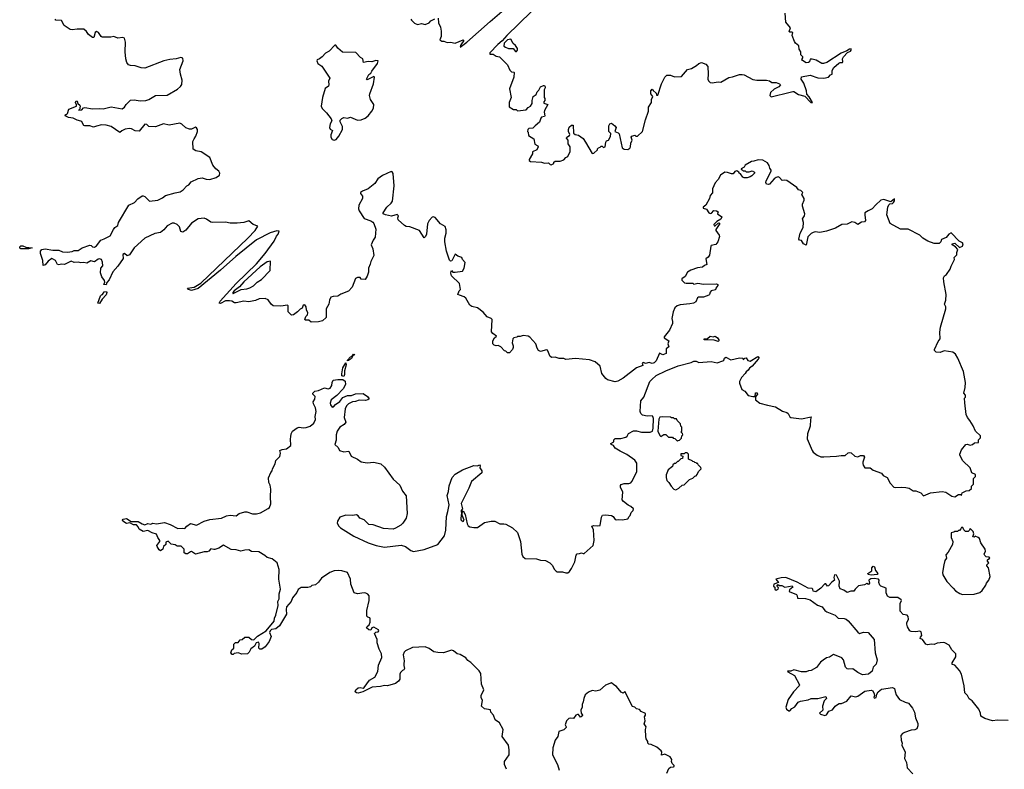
# Model space of a CAD drawing. Extents: x 1985742 to 2252716, y 78271 to 266492.
# Tile 126 of 250: x 2082443 to 2092597, y 183975 to 191708. Entities that reach past the tile are written whole.
import ezdxf

# ---------------------------------------------------------------- set-up
doc = ezdxf.new("R2010")
doc.units = 0

msp = doc.modelspace()

# ---------------------------------------------------------------- linework, layer by layer
at = {"layer": '0CON10XD'}
for points in [[(2087846, 191915), (2087467, 191545), (2087419, 191491), (2087375, 191454), (2087292, 191365), (2087292, 191352), (2087325, 191352), (2087355, 191332), (2087390, 191325), (2087473, 191243), (2087497, 191187), (2087515, 191170), (2087538, 191168), (2087542, 191162), (2087539, 191115), (2087494, 190996), (2087511, 190905), (2087489, 190855), (2087491, 190811), (2087535, 190782), (2087562, 190782), (2087578, 190768), (2087665, 190779), (2087685, 190801), (2087710, 190815), (2087727, 190843), (2087728, 190875), (2087738, 190915), (2087770, 190935), (2087780, 190965), (2087798, 190982), (2087814, 191016), (2087845, 191030), (2087855, 191028), (2087863, 191015), (2087863, 191005), (2087850, 190985), (2087850, 190905), (2087860, 190895), (2087860, 190875), (2087848, 190862), (2087848, 190848), (2087890, 190835), (2087855, 190770), (2087852, 190755), (2087860, 190715), (2087855, 190708), (2087825, 190703), (2087816, 190694), (2087805, 190650), (2087757, 190615), (2087735, 190590), (2087693, 190587), (2087682, 190575), (2087680, 190555), (2087687, 190547), (2087690, 190515), (2087745, 190478), (2087754, 190424), (2087785, 190407), (2087790, 190395), (2087776, 190364), (2087732, 190345), (2087730, 190325), (2087698, 190265), (2087698, 190255), (2087710, 190245), (2087825, 190240), (2087855, 190228), (2087895, 190230), (2087913, 190213), (2087925, 190212), (2087950, 190225), (2087952, 190238), (2087965, 190250), (2088015, 190248), (2088055, 190263), (2088075, 190288), (2088095, 190298), (2088121, 190349), (2088119, 190395), (2088099, 190429), (2088099, 190465), (2088082, 190485), (2088084, 190496), (2088113, 190515), (2088116, 190524), (2088102, 190555)], [(2086760, 191725), (2086762, 191675), (2086782, 191632), (2086791, 191591), (2086788, 191535), (2086775, 191500), (2086795, 191488), (2086816, 191486), (2086852, 191472), (2086885, 191476), (2086935, 191467), (2087015, 191502), (2087022, 191495), (2086992, 191448), (2086985, 191424), (2087055, 191475), (2087295, 191691), (2087536, 191895)], [(2084242, 190478), (2084261, 190505), (2084278, 190555), (2084276, 190576), (2084265, 190594), (2084255, 190598), (2084215, 190579), (2084195, 190580), (2084155, 190594), (2084115, 190632), (2084095, 190641), (2083985, 190620), (2083925, 190634), (2083845, 190604), (2083775, 190607), (2083755, 190627), (2083735, 190629), (2083675, 190558), (2083635, 190560), (2083595, 190583), (2083575, 190586), (2083530, 190580), (2083495, 190563), (2083475, 190543), (2083386, 190606), (2083335, 190620), (2083285, 190622), (2083235, 190611), (2083205, 190598), (2083165, 190612), (2083115, 190613), (2083105, 190617), (2083084, 190654), (2083073, 190663), (2083035, 190671), (2082995, 190693), (2082945, 190698), (2082912, 190715), (2082915, 190730), (2082925, 190730), (2082935, 190740), (2082950, 190785), (2083028, 190815), (2083029, 190829), (2083018, 190855), (2083025, 190871), (2083035, 190869), (2083042, 190842), (2083063, 190825), (2083067, 190815), (2083060, 190780), (2083050, 190775), (2083085, 190780), (2083101, 190799), (2083115, 190804), (2083195, 190787), (2083265, 190793), (2083305, 190787), (2083385, 190808), (2083501, 190789), (2083525, 190805), (2083542, 190835), (2083585, 190878), (2083625, 190883), (2083685, 190872), (2083744, 190876), (2083775, 190884), (2083845, 190926), (2083965, 190930), (2084069, 190991), (2084102, 191018), (2084115, 191040), (2084120, 191085), (2084102, 191145), (2084096, 191194), (2084130, 191285), (2084125, 191310), (2084105, 191318), (2084056, 191304), (2083992, 191298), (2083930, 191285), (2083735, 191208), (2083695, 191210), (2083635, 191232), (2083586, 191234), (2083565, 191242), (2083547, 191265), (2083537, 191303), (2083529, 191375), (2083534, 191475), (2083525, 191516), (2083505, 191524), (2083455, 191518), (2083415, 191536), (2083382, 191528), (2083295, 191528), (2083282, 191535), (2083255, 191575), (2083235, 191588), (2083222, 191575), (2083206, 191525), (2083195, 191524), (2083152, 191555), (2083133, 191585), (2083105, 191610), (2083035, 191612), (2082985, 191604), (2082965, 191608), (2082900, 191650), (2082875, 191700), (2082814, 191705), (2082807, 191715)], [(2086478, 191715), (2086482, 191702), (2086515, 191672), (2086545, 191658), (2086585, 191668), (2086625, 191660), (2086664, 191676), (2086682, 191695), (2086723, 191717)], [(2088102, 190555), (2088101, 190575), (2088111, 190599), (2088135, 190620), (2088149, 190619), (2088155, 190538), (2088170, 190525), (2088205, 190517), (2088252, 190482), (2088279, 190445), (2088345, 190328), (2088365, 190333), (2088400, 190365), (2088400, 190375), (2088412, 190388), (2088428, 190392), (2088440, 190405), (2088450, 190405), (2088465, 190390), (2088480, 190395), (2088488, 190445), (2088495, 190457), (2088516, 190464), (2088537, 190503), (2088540, 190535), (2088520, 190555), (2088520, 190615), (2088527, 190633), (2088545, 190640), (2088580, 190615), (2088593, 190595), (2088580, 190555), (2088615, 190542), (2088625, 190530), (2088656, 190386), (2088675, 190372), (2088715, 190368), (2088735, 190382), (2088741, 190395), (2088746, 190434), (2088759, 190465), (2088749, 190495), (2088754, 190505), (2088785, 190518), (2088798, 190508), (2088815, 190508), (2088865, 190555), (2088895, 190675), (2088926, 190765), (2088929, 190805), (2088958, 190855), (2088960, 190885), (2088972, 190915), (2088953, 190943), (2088952, 190975), (2088965, 190990), (2088975, 190978), (2089005, 190950), (2089010, 190930), (2089025, 190930), (2089060, 191045), (2089095, 191114), (2089115, 191137), (2089156, 191136), (2089195, 191118), (2089269, 191121), (2089330, 191195), (2089370, 191205), (2089424, 191236), (2089445, 191257), (2089475, 191268), (2089518, 191248), (2089540, 191225), (2089543, 191145), (2089538, 191095), (2089547, 191077), (2089565, 191062), (2089585, 191058), (2089646, 191066), (2089675, 191064), (2089755, 191113), (2089795, 191120), (2089865, 191143), (2089893, 191143), (2089915, 191138), (2090005, 191091), (2090045, 191084), (2090146, 191086), (2090175, 191078), (2090201, 191061), (2090245, 191062), (2090280, 191045), (2090290, 191035), (2090270, 191015), (2090225, 190991), (2090184, 190956), (2090178, 190925), (2090193, 190913), (2090390, 190960), (2090415, 190969), (2090425, 190966), (2090475, 190936), (2090541, 190921), (2090602, 190855), (2090617, 190853), (2090585, 190913), (2090561, 190941), (2090556, 190975), (2090530, 191055), (2090502, 191095), (2090505, 191120), (2090594, 191136), (2090675, 191108), (2090734, 191104), (2090785, 191114), (2090805, 191138), (2090820, 191145), (2090820, 191185), (2090838, 191215), (2090889, 191261), (2090905, 191268), (2090928, 191265), (2090932, 191275), (2090928, 191305), (2090938, 191325), (2090980, 191370), (2091010, 191385), (2091018, 191395), (2091017, 191407), (2091000, 191405), (2090974, 191386), (2090915, 191362), (2090765, 191267), (2090733, 191257), (2090715, 191258), (2090655, 191290), (2090615, 191302), (2090595, 191300), (2090588, 191275), (2090578, 191265), (2090555, 191264), (2090515, 191288), (2090508, 191298), (2090520, 191315), (2090520, 191325), (2090500, 191345), (2090500, 191375), (2090482, 191405), (2090477, 191437), (2090442, 191465), (2090432, 191482), (2090410, 191545), (2090416, 191575), (2090405, 191581), (2090385, 191578), (2090378, 191585), (2090392, 191625), (2090343, 191683), (2090338, 191775)], [(2087565, 191380), (2087578, 191395), (2087575, 191410), (2087555, 191442), (2087532, 191462), (2087507, 191507), (2087475, 191499), (2087438, 191465), (2087436, 191436), (2087454, 191424), (2087485, 191410), (2087532, 191412), (2087555, 191380), (2087565, 191380)], [(2085685, 190467), (2085705, 190473), (2085735, 190508), (2085772, 190575), (2085771, 190605), (2085748, 190655), (2085748, 190672), (2085765, 190690), (2085785, 190698), (2085823, 190693), (2085855, 190703), (2085925, 190673), (2085965, 190674), (2086005, 190692), (2086035, 190716), (2086076, 190765), (2086091, 190795), (2086096, 190835), (2086061, 190885), (2086050, 190925), (2086052, 190945), (2086092, 191045), (2086102, 191115), (2086095, 191122), (2086025, 191088), (2086018, 191095), (2086045, 191144), (2086064, 191156), (2086073, 191177), (2086133, 191255), (2086138, 191285), (2086117, 191287), (2086075, 191274), (2086037, 191277), (2085988, 191268), (2085982, 191305), (2085958, 191318), (2085911, 191371), (2085773, 191373), (2085723, 191413), (2085703, 191447), (2085694, 191446), (2085635, 191382), (2085596, 191364), (2085561, 191325), (2085535, 191303), (2085512, 191295), (2085508, 191285), (2085517, 191255), (2085559, 191229), (2085641, 191105), (2085627, 191075), (2085632, 191035), (2085627, 191023), (2085593, 190997), (2085564, 190905), (2085551, 190815), (2085562, 190792), (2085607, 190747), (2085656, 190685), (2085661, 190665), (2085646, 190635), (2085637, 190595), (2085645, 190578), (2085668, 190565), (2085651, 190519), (2085651, 190495), (2085665, 190473), (2085685, 190467)], [(2090483, 189433), (2090478, 189445), (2090490, 189505), (2090523, 189565), (2090526, 189615), (2090516, 189655), (2090536, 189684), (2090541, 189705), (2090517, 189785), (2090517, 189805), (2090533, 189845), (2090532, 189865), (2090508, 189905), (2090518, 189925), (2090500, 189945), (2090474, 189954), (2090456, 189976), (2090355, 190049), (2090335, 190054), (2090305, 190048), (2090279, 190079), (2090265, 190088), (2090245, 190082), (2090222, 190065), (2090175, 190012), (2090165, 190008), (2090145, 190012), (2090137, 190027), (2090140, 190045), (2090192, 190145), (2090192, 190155), (2090178, 190175), (2090172, 190205), (2090155, 190232), (2090105, 190260), (2090057, 190263), (2090015, 190248), (2089990, 190245), (2089924, 190206), (2089913, 190187), (2089882, 190168), (2089882, 190162), (2089895, 190160), (2089905, 190150), (2089925, 190150), (2089935, 190140), (2089965, 190138), (2089995, 190148), (2090020, 190135), (2090020, 190125), (2089993, 190097), (2089975, 190088), (2089945, 190078), (2089915, 190078), (2089900, 190085), (2089877, 190117), (2089864, 190124), (2089860, 190135), (2089839, 190149), (2089817, 190143), (2089802, 190118), (2089785, 190118), (2089743, 190133), (2089715, 190134), (2089670, 190105), (2089645, 190058), (2089614, 190026), (2089588, 189962), (2089587, 189923), (2089564, 189895), (2089557, 189865), (2089518, 189795), (2089490, 189775), (2089490, 189765), (2089525, 189752), (2089551, 189715), (2089565, 189709), (2089577, 189713), (2089600, 189740), (2089628, 189735), (2089647, 189725), (2089638, 189705), (2089683, 189675), (2089675, 189649), (2089632, 189625), (2089602, 189595), (2089603, 189583), (2089615, 189581), (2089645, 189610), (2089655, 189612), (2089662, 189605), (2089623, 189545), (2089623, 189535), (2089655, 189487), (2089658, 189472), (2089643, 189415), (2089622, 189388), (2089575, 189378), (2089569, 189371), (2089555, 189280), (2089543, 189257), (2089518, 189242), (2089528, 189182), (2089506, 189174), (2089484, 189156), (2089432, 189148), (2089363, 189125), (2089330, 189105), (2089305, 189060), (2089270, 189035), (2089272, 189022), (2089300, 188995), (2089315, 188990), (2089385, 188990), (2089395, 188980), (2089435, 188990), (2089495, 188980), (2089630, 188985), (2089642, 188975), (2089642, 188965), (2089623, 188937), (2089620, 188920), (2089575, 188910), (2089562, 188898), (2089558, 188875), (2089548, 188865), (2089495, 188846), (2089443, 188847), (2089432, 188838), (2089415, 188799), (2089390, 188785), (2089355, 188776), (2089253, 188767), (2089222, 188755), (2089198, 188735), (2089182, 188695), (2089168, 188625), (2089176, 188595), (2089174, 188575), (2089143, 188505), (2089088, 188435), (2089090, 188425), (2089138, 188395), (2089128, 188365), (2089137, 188333), (2089108, 188312), (2089110, 188265), (2089075, 188250), (2089042, 188268), (2089005, 188188), (2088985, 188167), (2088965, 188163), (2088935, 188171), (2088895, 188162), (2088875, 188172), (2088863, 188165), (2088868, 188142), (2088805, 188117), (2088665, 188010), (2088610, 187980), (2088585, 187974), (2088505, 187994), (2088486, 188006), (2088445, 188057), (2088430, 188135), (2088379, 188179), (2088319, 188199), (2088175, 188212), (2088075, 188203), (2088054, 188214), (2088005, 188214), (2087965, 188226), (2087932, 188225), (2087914, 188235), (2087885, 188298), (2087875, 188302), (2087815, 188284), (2087792, 188295), (2087778, 188318), (2087765, 188363), (2087705, 188434), (2087685, 188444), (2087635, 188450), (2087605, 188440), (2087575, 188440), (2087568, 188432), (2087540, 188425), (2087528, 188415), (2087523, 188375), (2087533, 188345), (2087531, 188325), (2087524, 188306), (2087495, 188272), (2087475, 188272), (2087455, 188290), (2087442, 188292), (2087405, 188332), (2087376, 188346), (2087355, 188344), (2087335, 188350), (2087322, 188365), (2087322, 188395), (2087338, 188425), (2087360, 188445), (2087321, 188471), (2087309, 188489), (2087316, 188616), (2087305, 188626), (2087265, 188643), (2087221, 188691), (2087163, 188735), (2087105, 188751), (2087085, 188763), (2087044, 188835), (2087028, 188848), (2086977, 188865), (2086962, 188875), (2086975, 188910), (2086988, 188925), (2086977, 188987), (2086896, 189066), (2086890, 189095), (2086892, 189115), (2086895, 189120), (2086910, 189105), (2086932, 189102), (2087008, 189115), (2087027, 189145), (2087038, 189205), (2087010, 189235), (2087002, 189255), (2086960, 189270), (2086935, 189288), (2086898, 189222), (2086885, 189218), (2086876, 189226), (2086845, 189320), (2086826, 189415), (2086826, 189455), (2086842, 189505), (2086842, 189542), (2086830, 189575), (2086783, 189603), (2086727, 189667), (2086706, 189676), (2086695, 189671), (2086664, 189635), (2086648, 189602), (2086637, 189495), (2086628, 189472), (2086615, 189458), (2086565, 189532), (2086465, 189571), (2086430, 189575), (2086410, 189585), (2086347, 189645), (2086342, 189665), (2086349, 189685), (2086335, 189700), (2086278, 189682), (2086214, 189694), (2086192, 189705), (2086190, 189715), (2086229, 189775), (2086275, 189817), (2086286, 189835), (2086304, 189995), (2086293, 190123), (2086285, 190140), (2086275, 190142), (2086185, 190101), (2086137, 190065), (2086105, 190019), (2086038, 189965), (2085979, 189941), (2085958, 189925), (2085958, 189915), (2085977, 189887), (2085979, 189865), (2085940, 189795), (2085936, 189756), (2085944, 189735), (2085996, 189656), (2086065, 189634), (2086085, 189619), (2086096, 189605), (2086116, 189546), (2086110, 189465), (2086087, 189435), (2086067, 189385), (2086084, 189345), (2086096, 189275), (2086063, 189215), (2086058, 189185), (2086040, 189145), (2086039, 189105), (2086025, 189062), (2086005, 189028), (2085965, 189030), (2085955, 189050), (2085928, 189048), (2085905, 189038), (2085872, 188948), (2085835, 188906), (2085755, 188876), (2085725, 188856), (2085674, 188854), (2085651, 188845), (2085637, 188815), (2085631, 188775), (2085604, 188725), (2085604, 188635), (2085565, 188603), (2085525, 188591), (2085447, 188587), (2085425, 188608), (2085387, 188607), (2085384, 188615), (2085393, 188645), (2085410, 188665), (2085413, 188685), (2085400, 188715), (2085398, 188745), (2085385, 188768), (2085367, 188763), (2085356, 188734), (2085335, 188722), (2085307, 188693), (2085265, 188664), (2085245, 188660), (2085212, 188695), (2085212, 188755), (2085205, 188762), (2085135, 188754), (2085058, 188758), (2085035, 188773), (2085005, 188818), (2084975, 188831), (2084912, 188828), (2084875, 188811), (2084805, 188797), (2084755, 188806), (2084675, 188788), (2084658, 188788), (2084630, 188805), (2084608, 188808), (2084565, 188807), (2084515, 188782), (2084500, 188785), (2084509, 188805), (2084674, 188986), (2084885, 189191), (2084975, 189297), (2085067, 189425), (2085090, 189475), (2085110, 189495), (2085120, 189525), (2085095, 189530), (2085025, 189508), (2084885, 189436), (2084672, 189265), (2084512, 189125), (2084285, 188936), (2084215, 188913), (2084185, 188924), (2084175, 188940), (2084242, 188948), (2084310, 188990), (2084797, 189455), (2084872, 189535), (2084897, 189577), (2084850, 189595), (2084805, 189632), (2084755, 189617), (2084685, 189610), (2084615, 189610), (2084565, 189618), (2084436, 189616), (2084415, 189621), (2084369, 189649), (2084345, 189661), (2084285, 189654), (2084215, 189610), (2084155, 189536), (2084125, 189516), (2084105, 189522), (2084091, 189571), (2084068, 189595), (2084035, 189610), (2084015, 189608), (2083965, 189580), (2083931, 189539), (2083896, 189514), (2083838, 189502), (2083735, 189456), (2083622, 189355), (2083575, 189281), (2083552, 189272), (2083525, 189297), (2083505, 189286), (2083511, 189245), (2083456, 189165), (2083403, 189107), (2083365, 189023), (2083342, 188998), (2083335, 188974), (2083312, 188975), (2083321, 188999), (2083319, 189019), (2083289, 189055), (2083276, 189096), (2083279, 189145), (2083300, 189170), (2083298, 189208), (2083285, 189235), (2083265, 189242), (2083251, 189239), (2083215, 189212), (2083175, 189220), (2083135, 189196), (2083105, 189204), (2083075, 189199), (2083047, 189207), (2083005, 189203), (2082975, 189216), (2082905, 189182), (2082875, 189186), (2082845, 189178), (2082833, 189183), (2082813, 189225), (2082775, 189243), (2082735, 189218), (2082705, 189181), (2082685, 189173), (2082683, 189223), (2082656, 189295), (2082658, 189322), (2082672, 189338), (2082704, 189346), (2082785, 189330), (2082845, 189329), (2082885, 189315), (2082935, 189311), (2082984, 189316), (2083005, 189326), (2083045, 189326), (2083088, 189355), (2083165, 189382), (2083179, 189379), (2083195, 189364), (2083215, 189363), (2083234, 189375), (2083278, 189435), (2083315, 189447), (2083375, 189478), (2083409, 189545), (2083424, 189565), (2083454, 189586), (2083461, 189615), (2083570, 189795), (2083626, 189824), (2083660, 189860), (2083705, 189890), (2083715, 189892), (2083734, 189884), (2083780, 189835), (2083868, 189845), (2083915, 189869), (2083947, 189895), (2084045, 189923), (2084099, 189931), (2084128, 189952), (2084165, 189993), (2084187, 190003), (2084211, 190035), (2084285, 190070), (2084325, 190076), (2084365, 190063), (2084405, 190059), (2084470, 190080), (2084502, 190105), (2084507, 190125), (2084498, 190145), (2084465, 190171), (2084436, 190206), (2084402, 190285), (2084315, 190346), (2084258, 190355), (2084233, 190373), (2084230, 190450), (2084242, 190478)], [(2085239, 187405), (2085241, 187435), (2085255, 187462), (2085305, 187497), (2085326, 187506), (2085365, 187499), (2085398, 187502), (2085438, 187515), (2085475, 187545), (2085492, 187585), (2085490, 187615), (2085499, 187665), (2085494, 187705), (2085472, 187745), (2085468, 187765), (2085486, 187795), (2085490, 187820), (2085466, 187845), (2085466, 187855), (2085485, 187876), (2085525, 187882), (2085585, 187909), (2085625, 187900), (2085645, 187906), (2085662, 187935), (2085664, 187966), (2085675, 187988), (2085725, 187998), (2085775, 187997), (2085798, 187978), (2085804, 187946), (2085779, 187901), (2085715, 187830), (2085655, 187788), (2085644, 187754), (2085648, 187735), (2085665, 187710), (2085680, 187715), (2085701, 187739), (2085745, 187768), (2085775, 187810), (2085825, 187830), (2085865, 187830), (2085905, 187849), (2085985, 187853), (2086030, 187820), (2086046, 187796), (2086034, 187786), (2086009, 187781), (2085945, 187782), (2085905, 187768), (2085875, 187767), (2085834, 187746), (2085812, 187725), (2085799, 187695), (2085788, 187605), (2085806, 187555), (2085789, 187531), (2085743, 187506), (2085718, 187462), (2085708, 187425), (2085708, 187372), (2085694, 187325), (2085728, 187295), (2085740, 187265), (2085785, 187251), (2085836, 187256), (2085861, 187205), (2085928, 187175), (2085965, 187148), (2086025, 187137), (2086096, 187144), (2086167, 187125), (2086205, 187093), (2086295, 186968), (2086363, 186905), (2086391, 186845), (2086429, 186795), (2086439, 186615), (2086427, 186565), (2086393, 186515), (2086372, 186495), (2086318, 186462), (2086295, 186453), (2086195, 186458), (2086087, 186497), (2086045, 186502), (2085995, 186550), (2085950, 186565), (2085935, 186590), (2085915, 186600), (2085875, 186592), (2085807, 186597), (2085745, 186577), (2085720, 186535), (2085717, 186515), (2085735, 186482), (2085752, 186465), (2085890, 186380), (2086035, 186313), (2086120, 186285), (2086205, 186266), (2086378, 186288), (2086423, 186273), (2086475, 186232), (2086505, 186222), (2086615, 186244), (2086755, 186294), (2086823, 186385), (2086838, 186442), (2086846, 186584), (2086858, 186635), (2086871, 186705), (2086851, 186799), (2086865, 186840), (2086871, 186899), (2086903, 186987), (2086935, 187019), (2087008, 187065), (2087125, 187109), (2087165, 187107), (2087186, 187116), (2087192, 187105), (2087188, 187085), (2087207, 187055), (2087207, 187035), (2087102, 186945), (2087074, 186875), (2086994, 186716), (2087008, 186662), (2086994, 186645), (2087000, 186605), (2086995, 186600), (2086991, 186555), (2086995, 186544), (2087015, 186530), (2087028, 186545), (2087007, 186597), (2087007, 186623), (2087015, 186640), (2087036, 186605), (2087056, 186506), (2087067, 186487), (2087085, 186478), (2087125, 186468), (2087165, 186470), (2087235, 186521), (2087304, 186534), (2087344, 186534), (2087395, 186507), (2087435, 186509), (2087455, 186504), (2087525, 186467), (2087575, 186418), (2087606, 186325), (2087621, 186195), (2087632, 186172), (2087655, 186150), (2087773, 186147), (2087815, 186132), (2087865, 186130), (2087910, 186105), (2087935, 186080), (2087958, 186035), (2087975, 186018), (2087985, 186012), (2088042, 186012), (2088075, 186002), (2088095, 186003), (2088112, 186015), (2088135, 186046), (2088169, 186115), (2088183, 186185), (2088191, 186199), (2088215, 186200), (2088235, 186209), (2088255, 186200), (2088265, 186202), (2088357, 186285), (2088366, 186335), (2088360, 186445), (2088343, 186485), (2088365, 186492), (2088405, 186486), (2088428, 186492), (2088443, 186577), (2088454, 186596), (2088485, 186601), (2088545, 186595), (2088564, 186584), (2088582, 186552), (2088595, 186549), (2088615, 186553), (2088655, 186548), (2088696, 186554), (2088715, 186560), (2088728, 186582), (2088740, 186595), (2088750, 186625), (2088770, 186645), (2088772, 186662), (2088746, 186686), (2088719, 186699), (2088668, 186738), (2088657, 186755), (2088664, 186835), (2088639, 186885), (2088637, 186903), (2088645, 186912), (2088675, 186923), (2088726, 186924), (2088745, 186930), (2088757, 186943), (2088806, 187045), (2088808, 187135), (2088785, 187164), (2088704, 187224), (2088635, 187256), (2088585, 187289), (2088566, 187316), (2088542, 187325), (2088540, 187335), (2088570, 187355), (2088570, 187375), (2088583, 187387), (2088643, 187387), (2088695, 187400), (2088708, 187412), (2088721, 187439), (2088773, 187467), (2088803, 187467), (2088855, 187453), (2088945, 187453), (2088967, 187465), (2088976, 187494), (2088978, 187595), (2088972, 187615), (2088965, 187620), (2088915, 187618), (2088865, 187630), (2088848, 187645), (2088840, 187665), (2088849, 187775), (2088880, 187815), (2088942, 187975), (2088963, 187997), (2089005, 188037), (2089105, 188087), (2089234, 188136), (2089367, 188173), (2089395, 188186), (2089420, 188185), (2089445, 188171), (2089575, 188181), (2089637, 188167), (2089695, 188188), (2089704, 188195), (2089712, 188218), (2089725, 188226), (2089775, 188198), (2089865, 188221), (2089900, 188215), (2089905, 188200), (2089922, 188218), (2089935, 188220), (2089953, 188193), (2089975, 188186), (2090055, 188232), (2090067, 188215), (2090060, 188205), (2089995, 188133), (2089968, 188115), (2089956, 188094), (2089933, 188075), (2089923, 188057), (2089885, 188018), (2089867, 187975), (2089867, 187957), (2089890, 187895), (2089920, 187875), (2089955, 187832), (2090005, 187820), (2090028, 187822), (2090032, 187858), (2090049, 187859), (2090050, 187845), (2090032, 187818), (2090032, 187785), (2090075, 187754), (2090155, 187730), (2090236, 187716), (2090310, 187670), (2090355, 187656), (2090369, 187645), (2090385, 187610), (2090395, 187604), (2090505, 187592), (2090605, 187610), (2090597, 187583), (2090596, 187514), (2090568, 187435), (2090562, 187385), (2090614, 187264), (2090625, 187248), (2090666, 187216), (2090705, 187200), (2090735, 187197), (2090865, 187204), (2090915, 187213), (2090955, 187213), (2090985, 187239), (2091005, 187244), (2091019, 187239), (2091055, 187204), (2091085, 187198), (2091115, 187213), (2091143, 187213), (2091156, 187196), (2091139, 187145), (2091139, 187129), (2091142, 187112), (2091160, 187085), (2091214, 187084), (2091245, 187062), (2091331, 187031), (2091347, 187005), (2091389, 186985), (2091418, 186928), (2091456, 186886), (2091475, 186881), (2091535, 186886), (2091581, 186881), (2091614, 186874), (2091658, 186848), (2091685, 186847), (2091735, 186828), (2091765, 186798), (2091835, 186826), (2091955, 186841), (2091994, 186834), (2092055, 186794), (2092085, 186787), (2092125, 186810), (2092145, 186810), (2092155, 186800), (2092162, 186828), (2092203, 186847), (2092235, 186850), (2092258, 186872), (2092260, 186895), (2092280, 186915), (2092280, 186975), (2092300, 186995), (2092300, 187015), (2092262, 187032), (2092244, 187084), (2092168, 187158), (2092138, 187215), (2092138, 187225), (2092155, 187270), (2092200, 187325), (2092215, 187328), (2092245, 187318), (2092270, 187325), (2092288, 187342), (2092330, 187345), (2092330, 187375), (2092350, 187395), (2092350, 187415), (2092300, 187465), (2092275, 187520), (2092242, 187575), (2092217, 187605), (2092203, 187635), (2092188, 187755), (2092187, 187803), (2092196, 187815), (2092197, 187835), (2092178, 187855), (2092193, 187913), (2092197, 187965), (2092175, 188080), (2092116, 188216), (2092095, 188258), (2092065, 188280), (2091975, 188293), (2091936, 188274), (2091895, 188280), (2091878, 188295), (2091878, 188305), (2091915, 188388), (2091936, 188415), (2091933, 188485), (2091940, 188535), (2091992, 188725), (2091992, 188745), (2091981, 188775), (2091994, 188815), (2091998, 188875), (2091972, 189005), (2091971, 189045), (2091980, 189065), (2092000, 189080), (2092039, 189135), (2092048, 189165), (2092082, 189235), (2092080, 189255), (2092107, 189283), (2092107, 189305), (2092117, 189337), (2092094, 189364), (2092060, 189385), (2092060, 189395), (2092085, 189402), (2092135, 189358), (2092165, 189372), (2092173, 189395), (2092165, 189408), (2092132, 189425), (2092050, 189510), (2092025, 189497), (2091998, 189462), (2091950, 189440), (2091943, 189415), (2091925, 189399), (2091875, 189400), (2091807, 189425), (2091756, 189456), (2091727, 189487), (2091605, 189549), (2091525, 189549), (2091421, 189605), (2091386, 189694), (2091397, 189775), (2091405, 189800), (2091415, 189810), (2091442, 189812), (2091455, 189823), (2091465, 189840), (2091465, 189860), (2091425, 189830), (2091355, 189854), (2091325, 189848), (2091271, 189799), (2091235, 189758), (2091192, 189738), (2091160, 189715), (2091157, 189695), (2091164, 189636), (2091156, 189624), (2091125, 189619), (2091085, 189594), (2091055, 189616), (2091025, 189622), (2090975, 189600), (2090920, 189595), (2090855, 189557), (2090762, 189528), (2090695, 189513), (2090645, 189519), (2090625, 189514), (2090605, 189504), (2090572, 189468), (2090555, 189383), (2090527, 189395), (2090505, 189432), (2090483, 189433)], [(2082453, 189343), (2082443, 189353), (2082444, 189366), (2082455, 189374), (2082474, 189374), (2082505, 189363), (2082570, 189355), (2082535, 189344), (2082453, 189343)], [(2084645, 188882), (2084726, 188924), (2084785, 188932), (2084815, 188942), (2084855, 188964), (2084891, 188999), (2084935, 189028), (2085025, 189122), (2085028, 189218), (2084995, 189211), (2084922, 189158), (2084755, 189005), (2084708, 188952), (2084655, 188912), (2084641, 188895), (2084640, 188885), (2084645, 188882)], [(2083265, 188780), (2083250, 188785), (2083275, 188860), (2083285, 188870), (2083298, 188872), (2083315, 188900), (2083338, 188905), (2083343, 188895), (2083335, 188870), (2083294, 188826), (2083265, 188780)], [(2089645, 188390), (2089605, 188402), (2089500, 188405), (2089502, 188415), (2089535, 188419), (2089565, 188442), (2089595, 188437), (2089615, 188442), (2089638, 188428), (2089652, 188405), (2089652, 188395), (2089645, 188390)], [(2085825, 188190), (2085824, 188195), (2085855, 188229), (2085872, 188238), (2085885, 188258), (2085900, 188255), (2085880, 188240), (2085865, 188214), (2085835, 188191), (2085825, 188190)], [(2085785, 188028), (2085764, 188034), (2085764, 188054), (2085775, 188117), (2085805, 188167), (2085808, 188148), (2085791, 188085), (2085792, 188048), (2085785, 188028)], [(2089225, 187360), (2089232, 187368), (2089248, 187372), (2089268, 187392), (2089270, 187415), (2089280, 187425), (2089278, 187438), (2089260, 187455), (2089270, 187465), (2089270, 187505), (2089260, 187515), (2089258, 187538), (2089222, 187572), (2089215, 187590), (2089195, 187590), (2089185, 187600), (2089165, 187600), (2089155, 187608), (2089075, 187612), (2089045, 187608), (2089033, 187587), (2089023, 187465), (2089045, 187420), (2089055, 187410), (2089085, 187430), (2089105, 187430), (2089135, 187400), (2089175, 187400), (2089182, 187392), (2089198, 187388), (2089225, 187360)], [(2087463, 183975), (2087444, 184024), (2087444, 184055), (2087492, 184125), (2087492, 184175), (2087482, 184225), (2087418, 184315), (2087428, 184385), (2087392, 184455), (2087347, 184487), (2087328, 184535), (2087302, 184565), (2087298, 184588), (2087235, 184600), (2087206, 184625), (2087217, 184685), (2087202, 184715), (2087203, 184735), (2087231, 184795), (2087206, 184855), (2087200, 184965), (2087181, 184991), (2087095, 185076), (2087066, 185096), (2087045, 185124), (2086985, 185159), (2086955, 185166), (2086915, 185196), (2086895, 185203), (2086815, 185177), (2086755, 185179), (2086715, 185188), (2086665, 185223), (2086623, 185237), (2086495, 185231), (2086421, 185199), (2086409, 185185), (2086398, 185155), (2086409, 185095), (2086406, 185064), (2086403, 185045), (2086412, 185015), (2086405, 185000), (2086390, 184995), (2086370, 184975), (2086362, 184955), (2086362, 184905), (2086350, 184885), (2086320, 184860), (2086236, 184836), (2086205, 184839), (2086165, 184828), (2086077, 184823), (2085980, 184775), (2085935, 184761), (2085915, 184763), (2085904, 184774), (2085910, 184795), (2085935, 184816), (2085955, 184820), (2085985, 184812), (2085995, 184818), (2086051, 184895), (2086104, 184925), (2086135, 184985), (2086142, 185048), (2086177, 185127), (2086173, 185165), (2086150, 185215), (2086131, 185281), (2086128, 185315), (2086102, 185375), (2086115, 185390), (2086140, 185395), (2086147, 185405), (2086142, 185415), (2086095, 185442), (2086074, 185436), (2086065, 185410), (2086043, 185413), (2086020, 185435), (2086025, 185450), (2086046, 185464), (2086056, 185494), (2086057, 185527), (2086055, 185538), (2086033, 185543), (2086023, 185555), (2086024, 185615), (2086046, 185715), (2086048, 185765), (2086033, 185783), (2086013, 185793), (2085995, 185797), (2085925, 185787), (2085892, 185795), (2085859, 185885), (2085855, 185938), (2085825, 186006), (2085765, 186024), (2085735, 186026), (2085685, 186023), (2085640, 186005), (2085555, 185947), (2085524, 185905), (2085492, 185878), (2085455, 185871), (2085441, 185859), (2085415, 185850), (2085345, 185850), (2085315, 185830), (2085300, 185800), (2085257, 185743), (2085243, 185705), (2085195, 185650), (2085190, 185625), (2085194, 185575), (2085123, 185455), (2085084, 185426), (2085041, 185419), (2085026, 185405), (2085020, 185385), (2085036, 185345), (2085016, 185294), (2084975, 185238), (2084940, 185215), (2084920, 185215), (2084910, 185225), (2084913, 185273), (2084905, 185287), (2084881, 185279), (2084864, 185246), (2084825, 185218), (2084810, 185185), (2084792, 185168), (2084735, 185162), (2084695, 185178), (2084655, 185170), (2084645, 185160), (2084635, 185160), (2084620, 185175), (2084623, 185187), (2084632, 185208), (2084650, 185225), (2084650, 185265), (2084670, 185285), (2084695, 185282), (2084715, 185312), (2084737, 185313), (2084765, 185338), (2084805, 185337), (2084835, 185314), (2084858, 185312), (2084895, 185348), (2084986, 185404), (2085067, 185503), (2085069, 185535), (2085084, 185565), (2085107, 185665), (2085106, 185705), (2085117, 185735), (2085120, 185785), (2085134, 185835), (2085114, 185935), (2085117, 186035), (2085097, 186105), (2085048, 186148), (2084995, 186160), (2084972, 186182), (2084909, 186219), (2084835, 186221), (2084805, 186239), (2084764, 186236), (2084725, 186227), (2084675, 186240), (2084625, 186242), (2084545, 186289), (2084495, 186258), (2084455, 186243), (2084445, 186241), (2084415, 186250), (2084394, 186226), (2084375, 186218), (2084345, 186218), (2084255, 186194), (2084215, 186221), (2084205, 186220), (2084175, 186198), (2084155, 186198), (2084138, 186208), (2084140, 186245), (2084108, 186278), (2084067, 186277), (2084045, 186292), (2084005, 186297), (2083975, 186327), (2083951, 186319), (2083949, 186295), (2083927, 186273), (2083919, 186245), (2083895, 186229), (2083880, 186240), (2083859, 186275), (2083857, 186285), (2083888, 186325), (2083888, 186335), (2083866, 186365), (2083852, 186402), (2083810, 186415), (2083765, 186438), (2083715, 186430), (2083674, 186454), (2083666, 186476), (2083646, 186496), (2083615, 186498), (2083579, 186519), (2083545, 186512), (2083508, 186535), (2083503, 186545), (2083510, 186555), (2083545, 186563), (2083593, 186533), (2083665, 186530), (2083705, 186507), (2083735, 186497), (2083765, 186512), (2083795, 186504), (2083816, 186514), (2083855, 186509), (2083935, 186520), (2083995, 186500), (2084075, 186460), (2084125, 186462), (2084145, 186458), (2084167, 186485), (2084205, 186511), (2084266, 186494), (2084345, 186536), (2084405, 186553), (2084523, 186567), (2084575, 186590), (2084614, 186596), (2084675, 186590), (2084705, 186613), (2084765, 186630), (2084785, 186630), (2084845, 186611), (2084885, 186611), (2084925, 186622), (2085006, 186664), (2085018, 186675), (2085032, 186715), (2085028, 186785), (2085032, 186865), (2085027, 186907), (2085012, 186935), (2085008, 186982), (2085033, 187037), (2085048, 187055), (2085050, 187075), (2085078, 187125), (2085085, 187160), (2085127, 187203), (2085132, 187235), (2085124, 187265), (2085148, 187275), (2085195, 187281), (2085240, 187315), (2085234, 187385), (2085239, 187405)], [(2089205, 186858), (2089215, 186860), (2089240, 186875), (2089273, 186907), (2089295, 186910), (2089350, 186965), (2089385, 186980), (2089405, 187000), (2089418, 187002), (2089430, 187015), (2089442, 187048), (2089470, 187075), (2089468, 187088), (2089440, 187115), (2089435, 187130), (2089425, 187130), (2089418, 187138), (2089405, 187140), (2089398, 187148), (2089385, 187150), (2089378, 187158), (2089340, 187175), (2089340, 187225), (2089325, 187240), (2089305, 187240), (2089295, 187230), (2089262, 187228), (2089262, 187212), (2089280, 187205), (2089278, 187182), (2089262, 187178), (2089235, 187150), (2089225, 187150), (2089205, 187130), (2089195, 187130), (2089180, 187115), (2089175, 187100), (2089130, 187065), (2089108, 187012), (2089108, 186985), (2089118, 186955), (2089138, 186935), (2089160, 186895), (2089190, 186865), (2089205, 186858)], [(2092165, 185778), (2092285, 185783), (2092345, 185800), (2092369, 185821), (2092406, 185874), (2092412, 185895), (2092438, 185925), (2092450, 185965), (2092432, 186055), (2092418, 186075), (2092418, 186085), (2092438, 186105), (2092424, 186124), (2092424, 186136), (2092448, 186155), (2092442, 186165), (2092408, 186168), (2092395, 186180), (2092388, 186195), (2092402, 186225), (2092399, 186245), (2092353, 186313), (2092340, 186355), (2092327, 186367), (2092295, 186380), (2092285, 186370), (2092272, 186372), (2092282, 186405), (2092275, 186430), (2092245, 186460), (2092238, 186442), (2092225, 186430), (2092195, 186430), (2092178, 186445), (2092168, 186468), (2092155, 186470), (2092150, 186455), (2092135, 186440), (2092125, 186440), (2092115, 186430), (2092085, 186430), (2092075, 186420), (2092050, 186415), (2092048, 186365), (2092066, 186326), (2092063, 186295), (2092018, 186215), (2091994, 186186), (2092002, 186155), (2091985, 186130), (2091974, 186086), (2091958, 186005), (2091961, 185981), (2092005, 185912), (2092068, 185845), (2092095, 185818), (2092139, 185789), (2092165, 185778)], [(2091225, 185979), (2091192, 185985), (2091188, 185995), (2091229, 186021), (2091229, 186055), (2091245, 186071), (2091257, 186065), (2091269, 186025), (2091293, 185995), (2091285, 185984), (2091225, 185979)], [(2092635, 184478), (2092525, 184483), (2092474, 184474), (2092395, 184500), (2092355, 184522), (2092350, 184555), (2092333, 184595), (2092265, 184680), (2092235, 184703), (2092216, 184735), (2092188, 184765), (2092182, 184835), (2092156, 184955), (2092135, 184993), (2092085, 185048), (2092058, 185058), (2092060, 185075), (2092098, 185135), (2092098, 185165), (2092055, 185208), (2092027, 185255), (2091985, 185280), (2091965, 185282), (2091905, 185276), (2091875, 185264), (2091845, 185266), (2091805, 185258), (2091787, 185267), (2091753, 185313), (2091730, 185325), (2091732, 185338), (2091747, 185355), (2091740, 185395), (2091725, 185400), (2091685, 185394), (2091636, 185396), (2091624, 185404), (2091598, 185445), (2091592, 185472), (2091593, 185487), (2091609, 185525), (2091605, 185550), (2091595, 185566), (2091552, 185572), (2091524, 185605), (2091524, 185685), (2091537, 185715), (2091532, 185725), (2091499, 185749), (2091415, 185748), (2091391, 185761), (2091378, 185795), (2091380, 185845), (2091325, 185863), (2091314, 185874), (2091302, 185902), (2091306, 185926), (2091298, 185938), (2091254, 185944), (2091219, 185941), (2091200, 185925), (2091206, 185895), (2091197, 185883), (2091178, 185892), (2091155, 185878), (2091093, 185867), (2091058, 185835), (2091045, 185812), (2091015, 185812), (2090975, 185798), (2090943, 185823), (2090905, 185838), (2090894, 185865), (2090896, 185915), (2090865, 185977), (2090845, 185982), (2090838, 185955), (2090847, 185925), (2090819, 185905), (2090785, 185868), (2090775, 185866), (2090755, 185887), (2090745, 185888), (2090706, 185844), (2090653, 185807), (2090625, 185812), (2090622, 185835), (2090615, 185842), (2090575, 185844), (2090460, 185905), (2090345, 185954), (2090295, 185951), (2090240, 185935), (2090267, 185903), (2090220, 185885), (2090218, 185865), (2090230, 185855), (2090231, 185835), (2090245, 185824), (2090263, 185835), (2090267, 185847), (2090250, 185865), (2090265, 185880), (2090272, 185872), (2090302, 185872), (2090335, 185854), (2090408, 185868), (2090417, 185855), (2090380, 185825), (2090378, 185808), (2090455, 185778), (2090462, 185765), (2090465, 185740), (2090545, 185738), (2090595, 185723), (2090670, 185670), (2090720, 185650), (2090745, 185614), (2090765, 185598), (2090854, 185564), (2090883, 185533), (2090945, 185530), (2090965, 185523), (2090985, 185507)], [(2090985, 185507), (2091085, 185389), (2091105, 185377), (2091145, 185390), (2091193, 185385), (2091253, 185313), (2091266, 185176), (2091286, 185106), (2091275, 185060), (2091245, 185030), (2091233, 184987), (2091195, 184958), (2091135, 184950), (2091085, 184973), (2091035, 185012), (2090995, 185008), (2090975, 185012), (2090958, 185028), (2090940, 185105), (2090920, 185125), (2090897, 185137), (2090835, 185158), (2090795, 185132), (2090764, 185126), (2090728, 185102), (2090700, 185080), (2090660, 185025), (2090606, 184994), (2090578, 184992), (2090555, 184980), (2090505, 184980), (2090425, 185000), (2090395, 184989), (2090361, 184989), (2090365, 184980), (2090432, 184942), (2090486, 184846), (2090482, 184835), (2090424, 184776), (2090367, 184695), (2090342, 184615), (2090350, 184595), (2090375, 184578), (2090385, 184578), (2090405, 184602), (2090435, 184618), (2090472, 184668), (2090495, 184679), (2090575, 184693), (2090605, 184707), (2090675, 184706), (2090755, 184727), (2090762, 184705), (2090738, 184682), (2090723, 184627), (2090724, 184586), (2090692, 184555), (2090700, 184545), (2090745, 184530), (2090762, 184538), (2090788, 184575), (2090825, 184590), (2090851, 184625), (2090875, 184644), (2090895, 184653), (2090917, 184653), (2090971, 184679), (2091018, 184732), (2091065, 184723), (2091085, 184730), (2091160, 184780), (2091225, 184792), (2091242, 184785), (2091256, 184755), (2091259, 184735), (2091251, 184715), (2091258, 184708), (2091274, 184715), (2091281, 184749), (2091295, 184773), (2091329, 184801), (2091445, 184820), (2091465, 184810), (2091472, 184778), (2091480, 184745), (2091515, 184697), (2091575, 184667), (2091607, 184657), (2091650, 184605), (2091669, 184565), (2091681, 184505), (2091706, 184446), (2091706, 184425), (2091695, 184393), (2091675, 184381), (2091635, 184379), (2091568, 184355), (2091546, 184344), (2091531, 184325), (2091533, 184275), (2091543, 184245), (2091541, 184225), (2091573, 184153), (2091568, 184085), (2091588, 184045), (2091595, 183992), (2091655, 183927)], [(2089116, 183935), (2089136, 183985), (2089155, 183996), (2089185, 183999), (2089192, 184005), (2089191, 184015), (2089170, 184035), (2089163, 184055), (2089168, 184075), (2089152, 184105), (2089095, 184131), (2089062, 184122), (2089064, 184155), (2089057, 184167), (2089014, 184204), (2088955, 184230), (2088930, 184235), (2088922, 184245), (2088922, 184262), (2088905, 184290), (2088901, 184315), (2088898, 184385), (2088903, 184415), (2088884, 184445), (2088892, 184475), (2088887, 184515), (2088898, 184535), (2088895, 184550), (2088852, 184572), (2088835, 184591), (2088805, 184599), (2088786, 184616), (2088763, 184623), (2088685, 184777), (2088665, 184762), (2088645, 184772), (2088599, 184829), (2088570, 184845), (2088545, 184868), (2088485, 184842), (2088425, 184792), (2088385, 184782), (2088345, 184788), (2088309, 184771), (2088275, 184742), (2088260, 184705), (2088255, 184670), (2088244, 184645), (2088242, 184615), (2088230, 184585), (2088232, 184555), (2088246, 184535), (2088243, 184525), (2088225, 184513), (2088205, 184540), (2088195, 184542), (2088177, 184533), (2088155, 184498), (2088125, 184503), (2088105, 184499), (2088082, 184475), (2088068, 184435), (2088080, 184415), (2088077, 184405), (2088055, 184383), (2088003, 184365), (2087993, 184315), (2087964, 184276), (2087942, 184195), (2087939, 184125), (2087988, 184025), (2088007, 183965)]]:
    msp.add_lwpolyline(points, dxfattribs=at)

doc.saveas('drawing.dxf')
